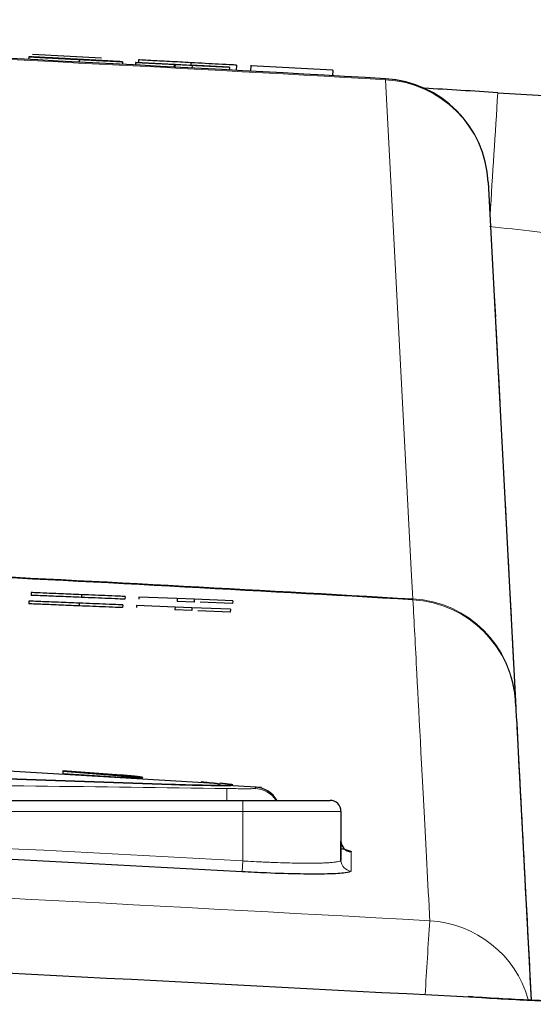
# Paper-space layout 'Blatt5' of a CAD drawing. Header units: millimetres. Extents: x 5 to 418, y 2 to 292.
# Tile 26 of 29: x 273.91 to 278.62, y 233.44 to 242.46. Entities that reach past the tile are written whole.
import ezdxf

# ---------------------------------------------------------------- set-up
doc = ezdxf.new("R2010")
doc.units = ezdxf.units.MM

psp = doc.layouts.new('Blatt5')

# ---------------------------------------------------------------- linework, layer by layer
at = {"color": 7, "linetype": 'Continuous', "lineweight": 25}
for p, q in [((273.9938, 242.1186), (273.9925, 242.0936)), ((273.9938, 242.1186), (274.1487, 242.1104)), ((274.0272, 242.1418), (274.6614, 242.1079)), ((274.0318, 242.1169), (274.0318, 242.1166)), ((274.4578, 242.0938), (274.4565, 242.0698)), ((274.8206, 242.0753), (274.6657, 242.0835)), ((274.8535, 242.0731), (274.8522, 242.0493)), ((274.9725, 242.0675), (274.9712, 242.0431)), ((274.9737, 242.0674), (274.9725, 242.0675)), ((274.9725, 242.0675), (275.8315, 242.0222)), ((274.9737, 242.0674), (274.9725, 242.043)), ((275.3258, 242.0488), (274.9737, 242.0674)), ((274.9995, 242.0899), (274.9983, 242.0662)), ((275.3258, 242.0488), (275.3245, 242.0244)), ((275.3354, 242.0474), (275.3258, 242.0488)), ((275.3354, 242.0474), (275.3341, 242.0239)), ((275.4903, 242.0393), (275.3354, 242.0474)), ((275.4806, 242.0642), (275.4793, 242.0408)), ((275.8328, 242.022), (275.4807, 242.0406)), ((275.4807, 242.0406), (275.4903, 242.0393)), ((275.4903, 242.0393), (275.489, 242.0156)), ((275.8328, 242.022), (275.8314, 241.9971)), ((275.8315, 242.0222), (275.8328, 242.022)), ((275.8976, 242.042), (275.895, 241.9937)), ((276.0304, 242.0411), (276.0275, 241.9865)), ((276.0301, 242.0349), (276.0275, 241.9865)), ((276.781, 241.9948), (276.0301, 242.0349)), ((276.781, 241.9948), (276.7783, 241.9449)), ((278.2055, 240.9714), (278.4547, 236.215)), ((278.2574, 239.9808), (278.2702, 239.7352)), ((274.0169, 237.2096), (274.0158, 237.1847)), ((274.4772, 237.1907), (274.4762, 237.1657)), ((274.8764, 237.1743), (274.8754, 237.1493)), ((275.0032, 237.169), (275.0025, 237.1511)), ((275.0032, 237.169), (275.0026, 237.1549)), ((275.3555, 237.1545), (275.0032, 237.169)), ((275.3555, 237.1545), (275.3544, 237.1296)), ((275.3555, 237.1545), (275.3545, 237.1323)), ((275.5105, 237.1481), (275.3555, 237.1545)), ((275.3555, 237.1545), (275.3555, 237.1545)), ((275.5105, 237.1481), (275.5094, 237.1232)), ((275.8627, 237.1336), (275.5105, 237.1481)), ((273.996, 237.1317), (273.995, 237.1067)), ((274.4564, 237.113), (274.4553, 237.0881)), ((274.8555, 237.0969), (274.8545, 237.0719)), ((274.9823, 237.0917), (274.9816, 237.0741)), ((274.9823, 237.0917), (274.9818, 237.0781)), ((275.3346, 237.0775), (274.9823, 237.0917)), ((275.3346, 237.0775), (275.3336, 237.0525)), ((275.3346, 237.0775), (275.3337, 237.0553)), ((275.4896, 237.0712), (275.3346, 237.0775)), ((275.3346, 237.0775), (275.3346, 237.0775)), ((275.5094, 237.1232), (275.3544, 237.1296)), ((275.4896, 237.0712), (275.4886, 237.0462)), ((275.8419, 237.0569), (275.4896, 237.0712)), ((275.8617, 237.1087), (275.5653, 237.1209)), ((275.8419, 237.0569), (275.8409, 237.0319)), ((275.8627, 237.1336), (275.8617, 237.1087)), ((275.4886, 237.0462), (275.3336, 237.0525)), ((275.8409, 237.0319), (275.542, 237.044)), ((278.4556, 236.198), (278.4547, 236.215)), ((278.4792, 235.7486), (278.5983, 233.4757)), ((275.6998, 235.4604), (273.5113, 235.5932)), ((274.3062, 235.5775), (274.3062, 235.554)), ((274.8416, 235.5375), (274.3062, 235.5775)), ((274.3062, 235.5724), (274.8416, 235.5325)), ((274.3062, 235.554), (274.8416, 235.5199)), ((273.5563, 235.5139), (275.302, 235.4548)), ((275.302, 235.4498), (273.5563, 235.5088)), ((275.0376, 235.5108), (275.0376, 235.5158)), ((275.7837, 235.4454), (275.7837, 235.4404)), ((275.8628, 235.4428), (275.8628, 235.4478)), ((276.1256, 235.4227), (275.8635, 235.4387)), ((276.0781, 235.4269), (276.0781, 235.4269)), ((268.6552, 235.3058), (275.9552, 235.3058)), ((275.9552, 235.3058), (276.7552, 235.3058)), ((276.8552, 235.2058), (276.8552, 234.7587)), ((276.8552, 234.7587), (276.8552, 234.9333))]:
    psp.add_line(p, q, dxfattribs=at)
at = {"color": 7, "linetype": 'Continuous', "lineweight": 18}
for p, q in [((277.2638, 241.9174), (277.2633, 241.9086)), ((277.5137, 237.1521), (277.515, 237.1436)), ((274.8416, 235.5375), (274.8416, 235.5325)), ((275.302, 235.4548), (275.302, 235.4498)), ((275.8101, 235.4147), (275.808, 235.3058)), ((275.9552, 235.3058), (275.9552, 235.2058)), ((275.9552, 235.2058), (268.6552, 235.2058)), ((275.9552, 234.7514), (275.9552, 235.2058)), ((276.8552, 235.2058), (275.9552, 235.2058)), ((275.9552, 234.7514), (275.9497, 234.6518))]:
    psp.add_line(p, q, dxfattribs=at)
at = {"color": 7, "linetype": 'Continuous', "lineweight": 18, "flags": 128}
psp.add_lwpolyline([(277.5137, 237.1521), (277.4996, 237.4186), (277.4435, 238.4845), (277.2633, 241.9086)], dxfattribs=at)
at = {"color": 7, "linetype": 'Continuous', "lineweight": 25}
for centre, radius, start, end in [((248.7552, -257.2692), 500, 86.731382, 88.108492), ((277.2068, 240.919), 1, 3, 86.73138), ((247.4792, -257.2599), 500, 86.466787, 86.544363), ((248.7552, -257.2692), 495.2486, 86.670879, 87.187899), ((276.0552, 235.1782), 0.25, 30.6909, 84.76885), ((276.7552, 235.2058), 0.1, 0, 90), ((248.7552, -257.2692), 492.6721, 86.835782, 87.685549), ((276.9551, 234.9334), 0.0999, 180.04993, 266.78497)]:
    psp.add_arc(centre, radius, start, end, dxfattribs=at)
at = {"color": 7, "linetype": 'Continuous', "lineweight": 18}
for centre, radius, start, end in [((248.7552, -257.2692), 499.9912, 86.731382, 88.108428), ((277.2126, 240.9155), 0.9944, 3.22141, 87.07721), ((545.661, 224.3975), 267.9333, 176.278155, 176.519581), ((248.7552, -257.2692), 495.257, 86.671096, 87.19054), ((277.4619, 236.1591), 0.9944, 3.22111, 87.01783), ((277.4572, 236.1455), 0.9998, 3.00926, 86.68556), ((276.0553, 235.1653), 0.25, 34.2008, 87.78501), ((248.7552, -257.2692), 492.7719, 86.835782, 87.685549), ((276.9551, 234.7588), 0.0999, 180.05291, 266.78763), ((331.5655, 230.4646), 54.0255, 176.0313, 176.75236), ((277.612, 233.2062), 0.9993, 16.09777, 86.69908)]:
    psp.add_arc(centre, radius, start, end, dxfattribs=at)
at = {"color": 7, "linetype": 'Continuous', "lineweight": 25}
for points, knots in [([(274.4578, 242.0938), (274.3937, 242.0971), (274.266, 242.1039), (274.1044, 242.1125), (274.0125, 242.1175), (274, 242.1182), (273.9938, 242.1186)], [0, 0, 0, 0, 0.280814, 0.559563, 0.77962, 1, 1, 1, 1]), ([(274.1963, 242.1081), (274.1715, 242.1094), (274.1219, 242.112), (274.0505, 242.1159), (274.0389, 242.1165), (274.0318, 242.1169)], [0, 0, 0, 0, 0.281445, 0.562273, 1, 1, 1, 1]), ([(274.0318, 242.1169), (274.0352, 242.1168), (274.0418, 242.1165), (274.0957, 242.1137), (274.2138, 242.1076), (274.3292, 242.1015), (274.4102, 242.0972)], [0, 0, 0, 0, 0.187029, 0.374124, 0.56114, 1, 1, 1, 1]), ([(274.1487, 242.1104), (274.1554, 242.11), (274.1686, 242.1093), (274.251, 242.1048), (274.3511, 242.0995), (274.4168, 242.096), (274.4497, 242.0943)], [0, 0, 0, 0, 0.280632, 0.558674, 0.779197, 1, 1, 1, 1]), ([(274.4176, 242.0967), (274.3877, 242.0983), (274.3281, 242.1015), (274.2491, 242.1056), (274.1956, 242.1084), (274.1896, 242.1086), (274.1866, 242.1088)], [0, 0, 0, 0, 0.28129, 0.56082, 0.78068, 1, 1, 1, 1]), ([(274.1866, 242.1088), (274.1887, 242.1087), (274.1924, 242.1084), (274.2164, 242.1071), (274.227, 242.1066)], [0, 0, 0, 0, 0.5596169, 1, 1, 1, 1]), ([(274.5802, 242.0877), (274.5366, 242.09), (274.465, 242.0938), (274.3634, 242.0992), (274.278, 242.1037), (274.2235, 242.1066), (274.1963, 242.1081)], [0, 0, 0, 0, 0.3399393, 0.5600249, 0.7800825, 1, 1, 1, 1]), ([(274.227, 242.1066), (274.2736, 242.1041), (274.3506, 242.1), (274.4675, 242.0938), (274.5654, 242.0886), (274.6287, 242.0852), (274.6603, 242.0836)], [0, 0, 0, 0, 0.338408, 0.558974, 0.779535, 1, 1, 1, 1]), ([(274.4102, 242.0972), (274.4646, 242.0943), (274.5733, 242.0886), (274.7145, 242.0811), (274.8017, 242.0764), (274.8143, 242.0757), (274.8206, 242.0753)], [0, 0, 0, 0, 0.280797, 0.560151, 0.779877, 1, 1, 1, 1]), ([(274.6657, 242.0835), (274.6595, 242.0838), (274.6471, 242.0845), (274.5576, 242.0893), (274.4707, 242.0939), (274.4176, 242.0967)], [0, 0, 0, 0, 0.2810967, 0.5602874, 1, 1, 1, 1]), ([(274.4497, 242.0943), (274.4826, 242.0926), (274.5484, 242.0891), (274.6329, 242.0847), (274.6883, 242.0818), (274.6952, 242.0815), (274.6987, 242.0813)], [0, 0, 0, 0, 0.280917, 0.560813, 0.780502, 1, 1, 1, 1]), ([(274.8535, 242.0731), (274.8452, 242.0735), (274.8287, 242.0743), (274.6811, 242.082), (274.5425, 242.0893), (274.4578, 242.0938)], [0, 0, 0, 0, 0.279942, 0.56008, 1, 1, 1, 1]), ([(274.6987, 242.0813), (274.6967, 242.0814), (274.6928, 242.0817), (274.652, 242.0839), (274.6074, 242.0862), (274.5802, 242.0877)], [0, 0, 0, 0, 0.2800885, 0.5599705, 1, 1, 1, 1]), ([(274.6603, 242.0836), (274.6896, 242.082), (274.7479, 242.0789), (274.8116, 242.0755), (274.8475, 242.0735), (274.8515, 242.0733), (274.8535, 242.0731)], [0, 0, 0, 0, 0.280371, 0.559909, 0.779859, 1, 1, 1, 1]), ([(275.4806, 242.0642), (275.4136, 242.0678), (275.2802, 242.0749), (275.1122, 242.0839), (275.0175, 242.0889), (275.0055, 242.0896), (274.9995, 242.0899)], [0, 0, 0, 0, 0.280814, 0.559563, 0.77962, 1, 1, 1, 1]), ([(275.8976, 242.042), (275.8884, 242.0425), (275.87, 242.0434), (275.7143, 242.0517), (275.5692, 242.0595), (275.4806, 242.0642)], [0, 0, 0, 0, 0.279942, 0.56008, 1, 1, 1, 1]), ([(278.2928, 241.7898), (278.5747, 241.7722), (279.1386, 241.7371), (279.8863, 241.6889), (280.3317, 241.6597), (280.5035, 241.6483), (280.5444, 241.6456)], [0, 0, 0, 0, 0.302077, 0.603994, 0.905724, 1, 1, 1, 1]), ([(278.2766, 239.6141), (278.2766, 239.6144), (278.2765, 239.6153), (278.2781, 239.5853), (278.281, 239.5308), (278.2849, 239.4561), (278.2878, 239.3993), (278.2893, 239.3706)], [0, 0, 0, 0, 0.130042, 0.345331, 0.561021, 0.777868, 1, 1, 1, 1]), ([(278.2977, 239.2117), (278.2977, 239.212), (278.2976, 239.2128), (278.2992, 239.1829), (278.302, 239.1284), (278.306, 239.0537), (278.3089, 238.9969), (278.3104, 238.9682)], [0, 0, 0, 0, 0.1300393, 0.3453251, 0.5610127, 0.7778592, 1, 1, 1, 1]), ([(278.361, 238.0043), (278.3609, 238.0047), (278.3609, 238.0055), (278.3625, 237.9755), (278.3653, 237.9211), (278.3692, 237.8464), (278.3722, 237.7896), (278.3737, 237.7609)], [0, 0, 0, 0, 0.130031, 0.345308, 0.560989, 0.777833, 1, 1, 1, 1]), ([(278.382, 237.6019), (278.382, 237.6022), (278.382, 237.6031), (278.3836, 237.5731), (278.3864, 237.5186), (278.3903, 237.444), (278.3933, 237.3872), (278.3948, 237.3584)], [0, 0, 0, 0, 0.130029, 0.345303, 0.56098, 0.777825, 1, 1, 1, 1]), ([(274.4762, 237.1657), (274.4121, 237.1684), (274.2844, 237.1736), (274.1236, 237.1802), (274.033, 237.184), (274.0216, 237.1844), (274.0158, 237.1847)], [0, 0, 0, 0, 0.280814, 0.559563, 0.77962, 1, 1, 1, 1]), ([(274.4772, 237.1907), (274.4131, 237.1933), (274.2854, 237.1986), (274.1247, 237.2052), (274.0341, 237.2089), (274.0226, 237.2094), (274.0169, 237.2096)], [0, 0, 0, 0, 0.280814, 0.559563, 0.77962, 1, 1, 1, 1]), ([(274.8754, 237.1493), (274.8666, 237.1496), (274.8489, 237.1504), (274.6999, 237.1565), (274.561, 237.1622), (274.4762, 237.1657)], [0, 0, 0, 0, 0.279942, 0.56008, 1, 1, 1, 1]), ([(274.8764, 237.1743), (274.8676, 237.1746), (274.85, 237.1753), (274.7009, 237.1815), (274.5621, 237.1872), (274.4772, 237.1907)], [0, 0, 0, 0, 0.279942, 0.56008, 1, 1, 1, 1]), ([(278.4031, 237.1994), (278.4031, 237.1998), (278.4031, 237.2006), (278.4046, 237.1706), (278.4075, 237.1162), (278.4114, 237.0415), (278.4144, 236.9847), (278.4159, 236.956)], [0, 0, 0, 0, 0.130026, 0.345297, 0.560972, 0.777816, 1, 1, 1, 1]), ([(274.4553, 237.0881), (274.3913, 237.0907), (274.2635, 237.0958), (274.1028, 237.1023), (274.0122, 237.106), (274.0007, 237.1065), (273.995, 237.1067)], [0, 0, 0, 0, 0.280814, 0.559563, 0.77962, 1, 1, 1, 1]), ([(274.4564, 237.113), (274.3923, 237.1156), (274.2646, 237.1208), (274.1038, 237.1273), (274.0132, 237.131), (274.0017, 237.1315), (273.996, 237.1317)], [0, 0, 0, 0, 0.280814, 0.559563, 0.77962, 1, 1, 1, 1]), ([(274.8545, 237.0719), (274.8457, 237.0722), (274.8281, 237.073), (274.6791, 237.079), (274.5402, 237.0846), (274.4553, 237.0881)], [0, 0, 0, 0, 0.279942, 0.56008, 1, 1, 1, 1]), ([(274.8555, 237.0969), (274.8467, 237.0972), (274.8291, 237.0979), (274.6801, 237.104), (274.5412, 237.1096), (274.4564, 237.113)], [0, 0, 0, 0, 0.279942, 0.56008, 1, 1, 1, 1]), ([(278.4242, 236.797), (278.4242, 236.7973), (278.4242, 236.7982), (278.4257, 236.7682), (278.4286, 236.7137), (278.4325, 236.639), (278.4355, 236.5822), (278.437, 236.5535)], [0, 0, 0, 0, 0.130024, 0.345291, 0.560964, 0.777808, 1, 1, 1, 1]), ([(278.4453, 236.3945), (278.4453, 236.3949), (278.4453, 236.3957), (278.4468, 236.3657), (278.4497, 236.3112), (278.4536, 236.2366), (278.4566, 236.1798), (278.4581, 236.151)], [0, 0, 0, 0, 0.130021, 0.345285, 0.560956, 0.777799, 1, 1, 1, 1]), ([(278.4556, 236.198), (278.473, 235.8663), (278.5057, 235.2431), (278.5688, 234.039), (278.5983, 233.4757)], [0, 0, 0, 0, 0.5321621, 1, 1, 1, 1]), ([(278.4664, 235.9921), (278.4664, 235.9924), (278.4663, 235.9933), (278.4679, 235.9633), (278.4708, 235.9088), (278.4747, 235.8341), (278.4777, 235.7773), (278.4792, 235.7486)], [0, 0, 0, 0, 0.130018, 0.34528, 0.560948, 0.77779, 1, 1, 1, 1]), ([(274.8416, 235.5199), (274.847, 235.5195), (274.8579, 235.5188), (274.8742, 235.5178), (274.8904, 235.5169), (274.9115, 235.5159), (274.9318, 235.515), (274.9506, 235.5144), (274.9684, 235.5138), (274.9845, 235.5135), (274.9984, 235.5134), (275.0109, 235.5134), (275.0211, 235.5136), (275.0286, 235.514), (275.0344, 235.5145), (275.0375, 235.5152), (275.0378, 235.516), (275.0363, 235.517), (275.0319, 235.5181), (275.025, 235.5194), (275.0163, 235.5207), (275.005, 235.5222), (274.9915, 235.5238), (274.9803, 235.525), (274.9681, 235.5263), (274.9551, 235.5276), (274.9411, 235.5289), (274.9265, 235.5303), (274.9113, 235.5317), (274.8956, 235.533), (274.8794, 235.5344), (274.8648, 235.5356), (274.8522, 235.5367), (274.8451, 235.5372), (274.8416, 235.5375)], [0, 0, 0, 0, 0.026344, 0.052871, 0.079974, 0.107275, 0.160295, 0.187208, 0.214516, 0.267443, 0.294308, 0.321566, 0.374443, 0.401282, 0.428513, 0.48141, 0.508259, 0.535499, 0.588474, 0.615362, 0.64264, 0.695541, 0.72268, 0.750018, 0.776465, 0.803096, 0.830303, 0.857709, 0.884208, 0.910891, 0.938154, 0.965617, 0.982783, 1, 1, 1, 1]), ([(274.8416, 235.5325), (274.847, 235.532), (274.8579, 235.5312), (274.8743, 235.5298), (274.8907, 235.5284), (274.9066, 235.5271), (274.922, 235.5257), (274.9367, 235.5243), (274.951, 235.523), (274.9644, 235.5216), (274.9769, 235.5204), (274.9883, 235.5191), (274.9989, 235.5179), (275.0082, 235.5167), (275.0155, 235.5158), (275.0186, 235.5153), (275.0197, 235.5151)], [0, 0, 0, 0, 0.072557, 0.145619, 0.22027, 0.295469, 0.368027, 0.441087, 0.515737, 0.590936, 0.663488, 0.736545, 0.811196, 0.886398, 0.958832, 1, 1, 1, 1]), ([(275.027, 235.5139), (275.0276, 235.5138), (275.0304, 235.5134), (275.0343, 235.5125), (275.0376, 235.5115), (275.0375, 235.5109), (275.0375, 235.5108)], [0, 0, 0, 0, 0.071877, 0.336153, 0.848023, 1, 1, 1, 1]), ([(275.302, 235.4548), (275.3164, 235.4542), (275.3454, 235.4531), (275.3888, 235.4517), (275.4319, 235.4504), (275.4718, 235.4494), (275.519, 235.4484), (275.5711, 235.4474), (275.6166, 235.4467), (275.6542, 235.4462), (275.6849, 235.4458), (275.7167, 235.4455), (275.7391, 235.4454), (275.7585, 235.4453), (275.7721, 235.4453), (275.7808, 235.4454), (275.7837, 235.4454)], [0, 0, 0, 0, 0.070461, 0.141431, 0.213026, 0.285145, 0.34434, 0.459792, 0.570192, 0.614093, 0.699469, 0.779418, 0.855367, 0.891428, 0.963736, 1, 1, 1, 1]), ([(275.7837, 235.4404), (275.7779, 235.4404), (275.7663, 235.4403), (275.7446, 235.4403), (275.7198, 235.4405), (275.6935, 235.4407), (275.6586, 235.4411), (275.614, 235.4417), (275.5674, 235.4425), (275.5238, 235.4433), (275.4843, 235.4441), (275.4371, 235.4453), (275.3986, 235.4464), (275.3612, 235.4476), (275.3317, 235.4486), (275.3094, 235.4495), (275.302, 235.4498)], [0, 0, 0, 0, 0.070467, 0.141443, 0.213044, 0.285169, 0.344369, 0.459829, 0.570239, 0.614143, 0.699525, 0.779481, 0.855437, 0.891481, 0.963754, 1, 1, 1, 1]), ([(275.5696, 235.4777), (275.581, 235.4766), (275.6041, 235.4743), (275.6349, 235.4712), (275.6626, 235.4683), (275.6836, 235.4659), (275.7032, 235.4635), (275.7201, 235.4613), (275.7344, 235.4591), (275.7416, 235.4575), (275.7455, 235.4563), (275.7456, 235.4558), (275.7456, 235.4555)], [0, 0, 0, 0, 0.105659, 0.212079, 0.319434, 0.427575, 0.493399, 0.62141, 0.741289, 0.855175, 0.913626, 1, 1, 1, 1]), ([(275.7837, 235.4454), (275.7884, 235.4454), (275.8026, 235.4454), (275.8225, 235.4455), (275.8414, 235.4457), (275.8524, 235.4461), (275.8612, 235.4468), (275.8643, 235.4478), (275.8595, 235.4494), (275.8512, 235.4508), (275.8351, 235.4531), (275.8064, 235.4566), (275.7653, 235.4606), (275.7446, 235.4626)], [0, 0, 0, 0, 0.041812, 0.12578, 0.210953, 0.297358, 0.34077, 0.466497, 0.551672, 0.638083, 0.681498, 0.83926, 1, 1, 1, 1]), ([(275.8628, 235.4428), (275.8628, 235.4428), (275.8638, 235.4423), (275.8611, 235.4419), (275.8531, 235.441), (275.8337, 235.4404), (275.8005, 235.4404), (275.7837, 235.4404)], [0, 0, 0, 0, 0.001042, 0.193686, 0.290475, 0.641921, 1, 1, 1, 1]), ([(276.8552, 234.8647), (276.8618, 234.8635), (276.8952, 234.8578), (276.9232, 234.8498), (276.9462, 234.8406), (276.9484, 234.836), (276.9495, 234.8337)], [0, 0, 0, 0, 0.096871, 0.494279, 0.74563, 1, 1, 1, 1]), ([(276.9495, 234.6591), (276.9385, 234.6526), (276.9165, 234.6396), (276.7446, 234.6304), (276.4916, 234.6303), (276.2105, 234.6384), (276.0244, 234.6479), (275.9497, 234.6518)], [0, 0, 0, 0, 0.21452, 0.429055, 0.643125, 0.856936, 1, 1, 1, 1]), ([(278.1469, 233.4965), (273.2539, 233.7532), (263.4637, 234.2669), (248.9677, 234.4786), (234.2611, 234.3314), (224.4704, 233.8601), (219.3665, 233.6144)], [0, 0, 0, 0, 0.249913, 0.500043, 0.739376, 1, 1, 1, 1]), ([(280.2537, 233.4606), (280.2551, 233.4608), (280.2623, 233.462), (280.1893, 233.4538), (280.0143, 233.446), (279.6871, 233.4421), (279.2307, 233.4493), (278.6789, 233.4702), (278.2552, 233.4912), (278.0387, 233.5068), (278.0206, 233.5081)], [0, 0, 0, 0, 0.0225, 0.113285, 0.24623, 0.411567, 0.592514, 0.785241, 0.981984, 1, 1, 1, 1])]:
    psp.add_open_spline(points, degree=3, knots=knots, dxfattribs=at)
at = {"color": 7, "linetype": 'Continuous', "lineweight": 18}
for points, knots in [([(278.2157, 240.5639), (278.3563, 240.5486), (278.6374, 240.518), (279.0098, 240.4728), (279.2317, 240.4432), (279.3172, 240.4305), (279.3376, 240.4275)], [0, 0, 0, 0, 0.301894, 0.603866, 0.905711, 1, 1, 1, 1]), ([(277.6696, 234.2038), (277.6672, 234.2485), (277.6555, 234.4719), (277.6088, 235.3589), (277.5544, 236.3939), (277.526, 236.9356), (277.515, 237.1436)], [0, 0, 0, 0, 0.032288, 0.161438, 0.678067, 1, 1, 1, 1]), ([(268.8003, 235.4147), (269.9684, 235.431), (272.305, 235.4637), (274.6416, 235.431), (275.8101, 235.4147)], [0, 0, 0, 0, 0.499895, 1, 1, 1, 1]), ([(275.8101, 235.4147), (275.8384, 235.4143), (275.8951, 235.4134), (275.9705, 235.4132), (276.0281, 235.4133), (276.0594, 235.4139), (276.0634, 235.4148), (276.0649, 235.4151)], [0, 0, 0, 0, 0.213395, 0.428589, 0.644315, 0.859265, 1, 1, 1, 1]), ([(276.0649, 235.4151), (276.0678, 235.4177), (276.0735, 235.423), (276.0779, 235.4267), (276.078, 235.4268), (276.0781, 235.4269)], [0, 0, 0, 0, 0.3898459, 0.7797245, 1, 1, 1, 1]), ([(219.8409, 234.2038), (220.5065, 234.2423), (223.8344, 234.4345), (229.8284, 234.7125), (237.826, 234.9568), (245.8294, 235.0695), (253.8371, 235.0525), (261.8154, 234.9028), (269.7613, 234.6337), (275.0332, 234.3471), (277.6696, 234.2038)], [0, 0, 0, 0, 0.034565, 0.172831, 0.311096, 0.449399, 0.587812, 0.726262, 0.863113, 1, 1, 1, 1]), ([(276.9495, 234.8337), (276.9495, 234.8296), (276.9495, 234.8091), (276.9495, 234.7514), (276.9495, 234.6969), (276.9495, 234.6591)], [0, 0, 0, 0, 0.071295, 0.356473, 1, 1, 1, 1]), ([(275.9552, 234.7514), (275.972, 234.7504), (276.0223, 234.7474), (276.0892, 234.7438), (276.1593, 234.7404), (276.2354, 234.7372), (276.3299, 234.7338), (276.4289, 234.7314), (276.5149, 234.7303), (276.5907, 234.7303), (276.6471, 234.7312), (276.6958, 234.7326), (276.7361, 234.7345), (276.7752, 234.7374), (276.8017, 234.7404), (276.8241, 234.7439), (276.8413, 234.7479), (276.8532, 234.7531), (276.8546, 234.7569), (276.8552, 234.7587)], [0, 0, 0, 0, 0.035531, 0.106907, 0.142782, 0.187192, 0.273805, 0.356628, 0.425253, 0.496683, 0.570733, 0.60377, 0.668021, 0.728192, 0.785355, 0.819119, 0.884111, 0.943827, 1, 1, 1, 1]), ([(278.1469, 233.4965), (278.2395, 233.491), (278.4254, 233.4801), (278.7462, 233.4644), (279.0704, 233.4515), (279.3237, 233.4444), (279.5649, 233.4395), (279.7912, 233.4372), (279.9897, 233.4388), (280.1031, 233.4412), (280.1881, 233.4436), (280.2856, 233.4476), (280.3885, 233.4541), (280.4616, 233.4609), (280.5359, 233.4701), (280.5934, 233.4808), (280.6351, 233.4952), (280.6511, 233.5067), (280.6527, 233.5142), (280.6532, 233.5167)], [0, 0, 0, 0, 0.070696, 0.142054, 0.248027, 0.329042, 0.356358, 0.462358, 0.543403, 0.570729, 0.59707, 0.649969, 0.703631, 0.758075, 0.785428, 0.864603, 0.918242, 0.97266, 1, 1, 1, 1])]:
    psp.add_open_spline(points, degree=3, knots=knots, dxfattribs=at)

doc.saveas('drawing.dxf')
